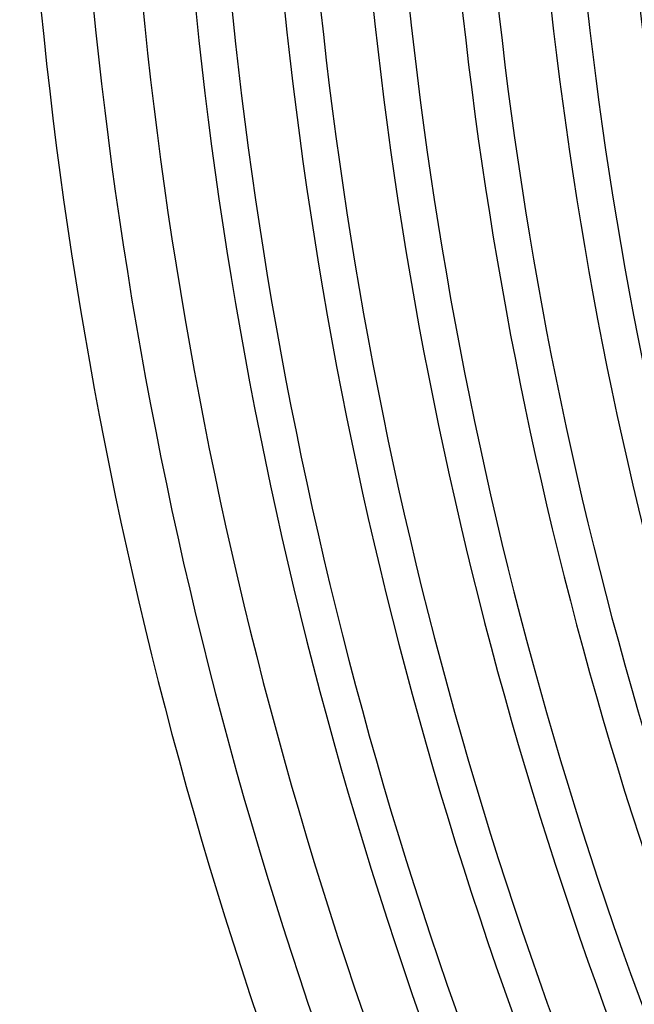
# Model space of a CAD drawing. Header units: millimetres. Extents: x -385 to 385, y -385 to 385.
# Tile 12 of 103: x -345 to -298, y -109 to -34. Entities that reach past the tile are written whole.
import ezdxf

# ---------------------------------------------------------------- set-up
doc = ezdxf.new("R2010")
doc.units = ezdxf.units.MM
doc.layers.add('THICK', color=7, linetype='Continuous')

msp = doc.modelspace()

# ---------------------------------------------------------------- linework, layer by layer
at = {"layer": 'THICK'}
for radius, start, end in [(333.25, 180.21226, 224.78775), (326.5, 180.2365, 224.76351), (319.75, 180.25907, 224.74094), (345, 180.33212, 224.66783), (341, 180.30835, 224.69166), (337.25, 180.3398, 224.66021), (330.5, 180.34673, 224.65327), (323.75, 180.35395, 224.64605), (317, 180.36152, 224.63849), (313, 180.28039, 224.71962), (310.25, 180.36937, 224.63064), (306.25, 180.30067, 224.69934), (303.5, 180.37756, 224.62245), (299.5, 180.32021, 224.6798)]:
    msp.add_arc((0, 0), radius, start, end, dxfattribs=at)

doc.saveas('drawing.dxf')
